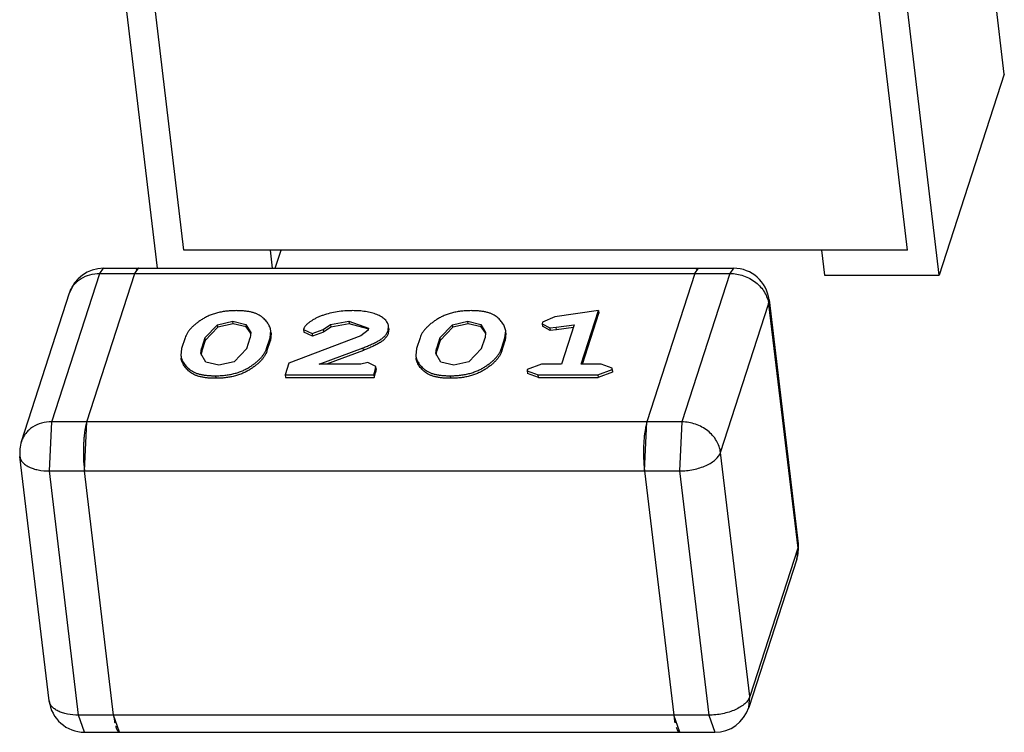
# Model space of a CAD drawing. Header units: millimetres. Extents: x -117 to 182, y -33 to 89.
# Tile 50 of 135: x -88.611 to -87.771, y -5.244 to -4.636. Entities that reach past the tile are written whole.
import ezdxf

# ---------------------------------------------------------------- set-up
doc = ezdxf.new("R2010")
doc.units = ezdxf.units.MM
doc.header["$LTSCALE"] = 1.21
doc.header["$MEASUREMENT"] = 0
doc.layers.get('0').update_dxf_attribs({"linetype": 'CONTINUOUS'})

msp = doc.modelspace()

# ---------------------------------------------------------------- linework, layer by layer
at = {"color": 7, "linetype": 'Continuous'}
for p, q in [((-87.77095, -4.68217), (-87.80416, -4.40445)), ((-88.49385, -4.84775), (-88.52636, -4.57581)), ((-87.82645, -4.85356), (-87.85966, -4.57584)), ((-88.4712, -4.83217), (-88.4993, -4.59717)), ((-87.85352, -4.8322), (-87.88162, -4.5972)), ((-87.77095, -4.68217), (-87.82645, -4.85356)), ((-87.85352, -4.8322), (-88.4712, -4.83217)), ((-88.39767, -4.83218), (-88.3958, -4.84775)), ((-88.39324, -4.84775), (-88.38819, -4.83218)), ((-87.92705, -4.8322), (-87.9245, -4.85356)), ((-88.54307, -4.85218), (-88.53995, -4.84775)), ((-88.53995, -4.84775), (-88.00204, -4.84777)), ((-88.51318, -4.85218), (-88.51007, -4.84775)), ((-88.03504, -4.8522), (-88.03193, -4.84777)), ((-88.00204, -4.84777), (-88.00516, -4.8522)), ((-88.58408, -4.97882), (-88.54307, -4.85218)), ((-88.5542, -4.97882), (-88.51318, -4.85218)), ((-88.54307, -4.85218), (-88.00516, -4.8522)), ((-88.03504, -4.8522), (-88.07605, -4.97884)), ((-88.00516, -4.8522), (-88.04617, -4.97884)), ((-87.9245, -4.85356), (-87.82645, -4.85356)), ((-88.60996, -4.99548), (-88.56895, -4.86884)), ((-87.97216, -4.87825), (-87.97178, -4.87463)), ((-87.97178, -4.87463), (-87.94686, -5.083)), ((-88.01317, -5.00489), (-87.97216, -4.87825)), ((-87.97216, -4.87825), (-87.94724, -5.08662)), ((-88.15475, -4.88906), (-88.16517, -4.89383)), ((-88.11723, -4.88393), (-88.15475, -4.88906)), ((-88.13205, -4.92969), (-88.11723, -4.88393)), ((-88.13109, -4.92969), (-88.11697, -4.8861)), ((-88.11723, -4.88393), (-88.11697, -4.8861)), ((-88.45331, -4.90723), (-88.44254, -4.89592)), ((-88.44228, -4.89809), (-88.45305, -4.9094)), ((-88.44254, -4.89592), (-88.42944, -4.89291)), ((-88.44228, -4.89809), (-88.44254, -4.89592)), ((-88.42918, -4.89508), (-88.44228, -4.89809)), ((-88.42918, -4.89508), (-88.42944, -4.89291)), ((-88.42944, -4.89291), (-88.41842, -4.89565)), ((-88.41816, -4.89782), (-88.42918, -4.89508)), ((-88.41842, -4.89565), (-88.41816, -4.89782)), ((-88.41842, -4.89565), (-88.41423, -4.90269)), ((-88.41447, -4.9028), (-88.41816, -4.89782)), ((-88.36895, -4.89915), (-88.36904, -4.90011)), ((-88.3523, -4.90012), (-88.346, -4.89571)), ((-88.34574, -4.89788), (-88.35204, -4.9023)), ((-88.346, -4.89571), (-88.33051, -4.89291)), ((-88.346, -4.89571), (-88.34574, -4.89788)), ((-88.33025, -4.89508), (-88.34574, -4.89788)), ((-88.33051, -4.89291), (-88.33025, -4.89508)), ((-88.33051, -4.89291), (-88.31372, -4.89898)), ((-88.31424, -4.89947), (-88.33025, -4.89508)), ((-88.31372, -4.89898), (-88.31384, -4.90046)), ((-88.29703, -4.90094), (-88.29659, -4.89714)), ((-88.29633, -4.89931), (-88.29677, -4.90311)), ((-88.29633, -4.89931), (-88.29659, -4.89714)), ((-88.2528, -4.90724), (-88.24203, -4.89593)), ((-88.24177, -4.8981), (-88.25254, -4.90941)), ((-88.24203, -4.89593), (-88.22893, -4.89292)), ((-88.24177, -4.8981), (-88.24203, -4.89593)), ((-88.22867, -4.89509), (-88.24177, -4.8981)), ((-88.22867, -4.89509), (-88.22893, -4.89292)), ((-88.22893, -4.89292), (-88.21791, -4.89566)), ((-88.21765, -4.89783), (-88.22867, -4.89509)), ((-88.21791, -4.89566), (-88.21765, -4.89783)), ((-88.21791, -4.89566), (-88.21372, -4.9027)), ((-88.21396, -4.90281), (-88.21765, -4.89783)), ((-88.16517, -4.89383), (-88.16532, -4.89513)), ((-88.16532, -4.89513), (-88.15899, -4.89864)), ((-88.16532, -4.89514), (-88.16506, -4.89731)), ((-88.15873, -4.90081), (-88.16506, -4.8973)), ((-88.15899, -4.89864), (-88.15351, -4.8981)), ((-88.15899, -4.89864), (-88.15873, -4.90081)), ((-88.15351, -4.8981), (-88.13809, -4.89595)), ((-88.15325, -4.90027), (-88.15351, -4.8981)), ((-88.13884, -4.89826), (-88.15325, -4.90027)), ((-88.13809, -4.89595), (-88.14902, -4.92969)), ((-88.47023, -4.90709), (-88.47322, -4.91631)), ((-88.45331, -4.90723), (-88.45621, -4.91617)), ((-88.45331, -4.90723), (-88.45305, -4.9094)), ((-88.41765, -4.91617), (-88.41475, -4.90723)), ((-88.41423, -4.90269), (-88.41475, -4.90723)), ((-88.40072, -4.91631), (-88.39774, -4.90709)), ((-88.39774, -4.90709), (-88.39712, -4.901)), ((-88.39774, -4.90709), (-88.39748, -4.90926)), ((-88.39686, -4.90317), (-88.39748, -4.90926)), ((-88.39686, -4.90317), (-88.39712, -4.901)), ((-88.32015, -4.9055), (-88.38165, -4.92886)), ((-88.36904, -4.90011), (-88.36171, -4.90353)), ((-88.36904, -4.90012), (-88.36878, -4.90229)), ((-88.36145, -4.9057), (-88.36878, -4.90228)), ((-88.36171, -4.90353), (-88.3523, -4.90012)), ((-88.36171, -4.90353), (-88.36145, -4.9057)), ((-88.35204, -4.9023), (-88.36145, -4.9057)), ((-88.3523, -4.90012), (-88.35204, -4.9023)), ((-88.31384, -4.90046), (-88.32015, -4.9055)), ((-88.29703, -4.90094), (-88.29677, -4.90311)), ((-88.26972, -4.9071), (-88.27271, -4.91632)), ((-88.2528, -4.90724), (-88.25569, -4.91618)), ((-88.2528, -4.90724), (-88.25254, -4.90941)), ((-88.21713, -4.91618), (-88.21424, -4.90724)), ((-88.21372, -4.9027), (-88.21424, -4.90724)), ((-88.20021, -4.91632), (-88.19723, -4.9071)), ((-88.19723, -4.9071), (-88.1966, -4.90101)), ((-88.19723, -4.9071), (-88.19697, -4.90927)), ((-88.19634, -4.90318), (-88.19697, -4.90927)), ((-88.19634, -4.90318), (-88.1966, -4.90101)), ((-88.15325, -4.90027), (-88.15873, -4.90081)), ((-88.47322, -4.91631), (-88.47387, -4.9223)), ((-88.45673, -4.9206), (-88.45621, -4.91617)), ((-88.45595, -4.91834), (-88.45621, -4.91617)), ((-88.45305, -4.9094), (-88.45595, -4.91834)), ((-88.41765, -4.91617), (-88.42842, -4.92748)), ((-88.40047, -4.91848), (-88.40072, -4.91631)), ((-88.40047, -4.91848), (-88.39748, -4.90926)), ((-88.3557, -4.92968), (-88.31823, -4.91564)), ((-88.31797, -4.91781), (-88.31823, -4.91564)), ((-88.27271, -4.91632), (-88.27336, -4.92231)), ((-88.25621, -4.92061), (-88.25569, -4.91618)), ((-88.25543, -4.91835), (-88.25569, -4.91618)), ((-88.25254, -4.90941), (-88.25543, -4.91835)), ((-88.21713, -4.91618), (-88.22791, -4.92749)), ((-88.19995, -4.91849), (-88.20021, -4.91632)), ((-88.19995, -4.91849), (-88.19697, -4.90927)), ((-88.45246, -4.92775), (-88.45673, -4.9206)), ((-88.31797, -4.91781), (-88.34951, -4.92968)), ((-88.25195, -4.92776), (-88.25621, -4.92061)), ((-88.44144, -4.93049), (-88.45246, -4.92775)), ((-88.42842, -4.92748), (-88.44144, -4.93049)), ((-88.38165, -4.92886), (-88.38483, -4.93867)), ((-88.32022, -4.92968), (-88.3557, -4.92968)), ((-88.31429, -4.92805), (-88.32022, -4.92968)), ((-88.30752, -4.93152), (-88.31429, -4.92805)), ((-88.30793, -4.93458), (-88.30752, -4.93152)), ((-88.30726, -4.9337), (-88.30767, -4.93675)), ((-88.30726, -4.93369), (-88.30752, -4.93152)), ((-88.24093, -4.9305), (-88.25195, -4.92776)), ((-88.22791, -4.92749), (-88.24093, -4.9305)), ((-88.16598, -4.92969), (-88.17823, -4.93418)), ((-88.14902, -4.92969), (-88.16598, -4.92969)), ((-88.11508, -4.92969), (-88.13205, -4.92969)), ((-88.10562, -4.93303), (-88.11508, -4.92969)), ((-88.10574, -4.93418), (-88.10562, -4.93303)), ((-88.10536, -4.9352), (-88.10562, -4.93303)), ((-88.4444, -4.93948), (-88.44414, -4.94165)), ((-88.38483, -4.93867), (-88.30925, -4.93867)), ((-88.38483, -4.93867), (-88.38457, -4.94084)), ((-88.38457, -4.94084), (-88.30899, -4.94084)), ((-88.30925, -4.93867), (-88.30793, -4.93458)), ((-88.30925, -4.93867), (-88.30899, -4.94084)), ((-88.30899, -4.94084), (-88.30767, -4.93675)), ((-88.30793, -4.93458), (-88.30767, -4.93675)), ((-88.24389, -4.93949), (-88.24363, -4.94166)), ((-88.17823, -4.93418), (-88.17836, -4.93533)), ((-88.17836, -4.93533), (-88.1781, -4.9375)), ((-88.17836, -4.93533), (-88.16889, -4.93867)), ((-88.16863, -4.94085), (-88.1781, -4.9375)), ((-88.16889, -4.93867), (-88.11799, -4.93868)), ((-88.16863, -4.94085), (-88.16889, -4.93867)), ((-88.16863, -4.94085), (-88.11773, -4.94085)), ((-88.11799, -4.93868), (-88.10574, -4.93418)), ((-88.11799, -4.93868), (-88.11773, -4.94085)), ((-88.10548, -4.93635), (-88.11773, -4.94085)), ((-88.10574, -4.93418), (-88.10548, -4.93635)), ((-88.10536, -4.9352), (-88.10548, -4.93635)), ((-88.58609, -5.0207), (-88.58408, -4.97882)), ((-88.04617, -4.97884), (-88.58408, -4.97882)), ((-88.55621, -5.0207), (-88.5542, -4.97882)), ((-88.5542, -4.97882), (-88.55521, -4.98274)), ((-88.07807, -5.02072), (-88.07605, -4.97884)), ((-88.07605, -4.97884), (-88.07706, -4.98276)), ((-88.04617, -4.97884), (-88.04818, -5.02072)), ((-88.5555, -4.98425), (-88.55603, -4.98765)), ((-88.07736, -4.98427), (-88.07789, -4.98766)), ((-88.58632, -5.21686), (-88.61123, -5.00849)), ((-87.98826, -5.21327), (-88.01317, -5.00489)), ((-88.55675, -5.01486), (-88.55621, -5.0207)), ((-88.07861, -5.01488), (-88.07807, -5.02072)), ((-88.58609, -5.0207), (-88.04818, -5.02072)), ((-88.56118, -5.22907), (-88.58609, -5.0207)), ((-88.53129, -5.22907), (-88.55621, -5.0207)), ((-88.07807, -5.02072), (-88.05315, -5.22909)), ((-88.04818, -5.02072), (-88.02327, -5.22909)), ((-87.94686, -5.083), (-87.94724, -5.08662)), ((-87.94724, -5.08662), (-87.98826, -5.21327)), ((-87.94724, -5.08662), (-87.94813, -5.09601)), ((-87.94813, -5.09601), (-87.98914, -5.22265)), ((-87.98914, -5.22265), (-87.98826, -5.21327)), ((-88.02327, -5.22909), (-88.56118, -5.22907)), ((-88.55605, -5.24372), (-88.56118, -5.22907)), ((-88.53129, -5.22907), (-88.53052, -5.23421)), ((-88.52617, -5.24372), (-88.53129, -5.22907)), ((-88.04803, -5.24374), (-88.05315, -5.22909)), ((-88.05315, -5.22909), (-88.05238, -5.23423)), ((-88.02327, -5.22909), (-88.01814, -5.24374)), ((-88.55605, -5.24372), (-88.01814, -5.24374))]:
    msp.add_line(p, q, dxfattribs=at)
for centre, radius, start, end in [((-88.53995, -4.87823), 0.03048, 89.99765, 162.05533), ((-88.00204, -4.87825), 0.03048, 6.8184, 89.99765), ((-88.54863, -4.87542), 0.02136, 159.7458, 162.05535), ((-88.42447, -4.9064), 0.01062, 13.79244, 19.78042), ((-88.22396, -4.9064), 0.01062, 13.79244, 19.78042), ((-88.49823, -4.99457), 0.0582, 168.27448, 169.78783), ((-88.02024, -4.99456), 0.05803, 168.27096, 169.78852), ((-88.44492, -5.00225), 0.11207, 173.60084, 175.43214), ((-88.46155, -5.00037), 0.09533, 172.33048, 173.60931), ((-87.96644, -5.0023), 0.1124, 173.60359, 175.42939), ((-87.98373, -5.00035), 0.095, 172.329, 173.61228), ((-88.58097, -5.00487), 0.03048, 162.05533, 186.8184), ((-88.40639, -5.0048), 0.15069, 178.00062, 178.9828), ((-88.41597, -5.00443), 0.14111, 176.4821, 178.01583), ((-88.42798, -5.00368), 0.12907, 175.39712, 176.48785), ((-87.92843, -5.00482), 0.15051, 178.00035, 178.9837), ((-87.93748, -5.00447), 0.14145, 176.48392, 178.01387), ((-87.95036, -5.00366), 0.12855, 175.39441, 176.48957), ((-88.40276, -5.00487), 0.15432, 178.98072, 180.45304), ((-88.40356, -5.00489), 0.15352, 180.44987, 181.37696), ((-88.40974, -5.00504), 0.14734, 181.37386, 183.02993), ((-87.92422, -5.0049), 0.15472, 178.98247, 180.45103), ((-87.92585, -5.00492), 0.15308, 180.4479, 181.37762), ((-87.93141, -5.00506), 0.14753, 181.37496, 183.02892), ((-88.42058, -5.00558), 0.13649, 183.04455, 183.89564), ((-87.94276, -5.00562), 0.13617, 183.04429, 183.89738), ((-87.97713, -5.08662), 0.03048, 342.05533, 6.8184), ((-88.55605, -5.21324), 0.03048, 186.8184, 269.99765), ((-88.01814, -5.21326), 0.03048, 269.99765, 342.05533), ((-88.47393, -5.22367), 0.05757, 190.5467, 192.05477), ((-87.99592, -5.22372), 0.05743, 190.54339, 192.05517)]:
    msp.add_arc(centre, radius, start, end, dxfattribs=at)
for points, knots in [([(-88.51164, -4.84881), (-88.51167, -4.84885), (-88.51181, -4.84906), (-88.51194, -4.84927), (-88.51203, -4.84943)], [0, 0, 0, 0, 0.235656, 1, 1, 1, 1]), ([(-88.51077, -4.84796), (-88.51084, -4.848), (-88.51118, -4.84823), (-88.51145, -4.84855), (-88.51164, -4.84881)], [0, 0, 0, 0, 0.218323, 1, 1, 1, 1]), ([(-88.51007, -4.84775), (-88.51013, -4.84775), (-88.51037, -4.84777), (-88.51061, -4.84786), (-88.51077, -4.84796)], [0, 0, 0, 0, 0.239088, 1, 1, 1, 1]), ([(-88.03349, -4.84883), (-88.03353, -4.84887), (-88.03367, -4.84907), (-88.0338, -4.84929), (-88.03389, -4.84945)], [0, 0, 0, 0, 0.235609, 1, 1, 1, 1]), ([(-88.03262, -4.84797), (-88.0327, -4.84802), (-88.03304, -4.84825), (-88.03331, -4.84857), (-88.03349, -4.84883)], [0, 0, 0, 0, 0.218331, 1, 1, 1, 1]), ([(-88.03192, -4.84777), (-88.03198, -4.84777), (-88.03223, -4.84779), (-88.03246, -4.84788), (-88.03262, -4.84797)], [0, 0, 0, 0, 0.239123, 1, 1, 1, 1]), ([(-88.56867, -4.86802), (-88.56824, -4.86685), (-88.56716, -4.86458), (-88.56497, -4.86147), (-88.56225, -4.85872), (-88.55794, -4.85558), (-88.55151, -4.85287), (-88.54592, -4.85218), (-88.54307, -4.85218)], [0, 0, 0, 0, 0.116781, 0.23482, 0.35499, 0.477955, 0.732839, 1, 1, 1, 1]), ([(-88.00516, -4.8522), (-88.00121, -4.8522), (-87.99328, -4.85357), (-87.98449, -4.85832), (-87.97884, -4.86362), (-87.9755, -4.86814), (-87.97319, -4.87305), (-87.97237, -4.87652), (-87.97216, -4.87825)], [0, 0, 0, 0, 0.259672, 0.518629, 0.644847, 0.767287, 0.885584, 1, 1, 1, 1]), ([(-88.42665, -4.88392), (-88.42798, -4.88394), (-88.43064, -4.88398), (-88.43463, -4.88431), (-88.4386, -4.88488), (-88.44247, -4.88569), (-88.44617, -4.88679), (-88.44964, -4.88811), (-88.45283, -4.88963), (-88.45573, -4.89133), (-88.45839, -4.89311), (-88.46084, -4.89496), (-88.46309, -4.89685), (-88.46509, -4.89881), (-88.46683, -4.90081), (-88.46828, -4.90287), (-88.46944, -4.90494), (-88.46998, -4.90639), (-88.47023, -4.90709)], [0, 0, 0, 0, 0.076103, 0.152982, 0.229963, 0.306092, 0.380181, 0.451414, 0.519124, 0.583134, 0.644299, 0.703021, 0.759403, 0.81292, 0.863755, 0.911685, 0.956985, 1, 1, 1, 1]), ([(-88.39712, -4.901), (-88.39725, -4.89988), (-88.39774, -4.89821), (-88.39872, -4.89612), (-88.39969, -4.89459), (-88.40082, -4.89311), (-88.40254, -4.89113), (-88.4046, -4.88928), (-88.40703, -4.88768), (-88.40918, -4.88657), (-88.41165, -4.8857), (-88.41436, -4.88499), (-88.41726, -4.88449), (-88.42031, -4.88414), (-88.42346, -4.88397), (-88.42558, -4.88394), (-88.42665, -4.88392)], [0, 0, 0, 0, 0.090779, 0.137637, 0.18605, 0.236101, 0.28761, 0.397265, 0.457128, 0.521488, 0.59179, 0.667076, 0.746541, 0.829067, 0.913856, 1, 1, 1, 1]), ([(-88.32748, -4.88393), (-88.32855, -4.88394), (-88.33069, -4.88398), (-88.33498, -4.8842), (-88.34033, -4.88482), (-88.34659, -4.88608), (-88.35162, -4.88751), (-88.35542, -4.88894), (-88.35806, -4.89011), (-88.36049, -4.89141), (-88.36271, -4.89282), (-88.36471, -4.8943), (-88.36624, -4.89558), (-88.36732, -4.89665), (-88.36802, -4.89745), (-88.36855, -4.89829), (-88.36882, -4.89887), (-88.36895, -4.89915)], [0, 0, 0, 0, 0.069879, 0.140154, 0.281617, 0.421822, 0.558165, 0.623765, 0.687044, 0.747283, 0.804419, 0.858799, 0.910421, 0.934975, 0.958174, 0.97959, 1, 1, 1, 1]), ([(-88.29659, -4.89714), (-88.29671, -4.89613), (-88.29741, -4.89403), (-88.29964, -4.89135), (-88.30275, -4.88906), (-88.30663, -4.8871), (-88.31034, -4.88589), (-88.3136, -4.88512), (-88.31715, -4.88452), (-88.32179, -4.88401), (-88.32556, -4.88395), (-88.32748, -4.88393)], [0, 0, 0, 0, 0.085189, 0.179155, 0.286036, 0.406108, 0.539693, 0.611163, 0.685484, 0.839848, 1, 1, 1, 1]), ([(-88.22614, -4.88393), (-88.22746, -4.88395), (-88.23013, -4.88398), (-88.23412, -4.88432), (-88.23808, -4.88488), (-88.24196, -4.8857), (-88.24566, -4.8868), (-88.24912, -4.88812), (-88.25232, -4.88964), (-88.25522, -4.89134), (-88.25788, -4.89312), (-88.26033, -4.89497), (-88.26258, -4.89685), (-88.26457, -4.89882), (-88.26632, -4.90082), (-88.26777, -4.90288), (-88.26893, -4.90495), (-88.26946, -4.9064), (-88.26972, -4.9071)], [0, 0, 0, 0, 0.076103, 0.152982, 0.229963, 0.306092, 0.380181, 0.451414, 0.519124, 0.583134, 0.644299, 0.703021, 0.759403, 0.81292, 0.863755, 0.911685, 0.956985, 1, 1, 1, 1]), ([(-88.1966, -4.90101), (-88.19674, -4.89989), (-88.19722, -4.89822), (-88.19821, -4.89613), (-88.19918, -4.8946), (-88.20031, -4.89312), (-88.20203, -4.89113), (-88.20409, -4.88929), (-88.20652, -4.88769), (-88.20867, -4.88658), (-88.21114, -4.88571), (-88.21385, -4.885), (-88.21675, -4.8845), (-88.2198, -4.88415), (-88.22295, -4.88398), (-88.22507, -4.88395), (-88.22614, -4.88393)], [0, 0, 0, 0, 0.090779, 0.137637, 0.18605, 0.236101, 0.28761, 0.397265, 0.457128, 0.521488, 0.59179, 0.667076, 0.746541, 0.829067, 0.913856, 1, 1, 1, 1]), ([(-88.31374, -4.90023), (-88.31377, -4.90016), (-88.31391, -4.89989), (-88.31409, -4.89965), (-88.31424, -4.89947)], [0, 0, 0, 0, 0.242934, 1, 1, 1, 1]), ([(-88.31823, -4.91564), (-88.31703, -4.91515), (-88.31464, -4.91419), (-88.31113, -4.91265), (-88.30828, -4.91132), (-88.3061, -4.91019), (-88.30454, -4.90931), (-88.30308, -4.90841), (-88.30139, -4.90713), (-88.29993, -4.90575), (-88.29873, -4.90428), (-88.29801, -4.90319), (-88.29745, -4.90207), (-88.29717, -4.90132), (-88.29703, -4.90094)], [0, 0, 0, 0, 0.146444, 0.290758, 0.432282, 0.501313, 0.568618, 0.633709, 0.694972, 0.807639, 0.859604, 0.908807, 0.955194, 1, 1, 1, 1]), ([(-88.29677, -4.90311), (-88.29691, -4.90349), (-88.2972, -4.90424), (-88.29775, -4.90536), (-88.29848, -4.90645), (-88.29967, -4.90792), (-88.30113, -4.9093), (-88.30282, -4.91058), (-88.30428, -4.91148), (-88.30584, -4.91236), (-88.30802, -4.91349), (-88.31087, -4.91482), (-88.31438, -4.91636), (-88.31677, -4.91732), (-88.31797, -4.91781)], [0, 0, 0, 0, 0.044806, 0.091193, 0.140396, 0.192361, 0.305028, 0.366291, 0.431382, 0.498687, 0.567718, 0.709242, 0.853556, 1, 1, 1, 1]), ([(-88.4444, -4.93948), (-88.44308, -4.93946), (-88.44041, -4.93943), (-88.43641, -4.93909), (-88.43244, -4.93853), (-88.42856, -4.9377), (-88.42485, -4.93663), (-88.42138, -4.9353), (-88.41817, -4.93379), (-88.41527, -4.93208), (-88.4126, -4.93029), (-88.41013, -4.92846), (-88.40788, -4.92656), (-88.40587, -4.92461), (-88.40414, -4.92259), (-88.40268, -4.92055), (-88.40152, -4.91846), (-88.40098, -4.91701), (-88.40072, -4.91631)], [0, 0, 0, 0, 0.076062, 0.1529, 0.229849, 0.305937, 0.380148, 0.451353, 0.519146, 0.583106, 0.644211, 0.703089, 0.759427, 0.813058, 0.863697, 0.911745, 0.957006, 1, 1, 1, 1]), ([(-88.24389, -4.93949), (-88.24257, -4.93947), (-88.2399, -4.93944), (-88.2359, -4.9391), (-88.23193, -4.93854), (-88.22805, -4.93771), (-88.22434, -4.93664), (-88.22086, -4.9353), (-88.21766, -4.9338), (-88.21476, -4.93209), (-88.21209, -4.9303), (-88.20962, -4.92847), (-88.20737, -4.92657), (-88.20536, -4.92462), (-88.20363, -4.92259), (-88.20216, -4.92055), (-88.20101, -4.91847), (-88.20047, -4.91702), (-88.20021, -4.91632)], [0, 0, 0, 0, 0.076062, 0.1529, 0.229849, 0.305937, 0.380148, 0.451353, 0.519146, 0.583106, 0.644211, 0.703089, 0.759427, 0.813058, 0.863697, 0.911745, 0.957006, 1, 1, 1, 1]), ([(-88.47387, -4.9223), (-88.4738, -4.92286), (-88.47366, -4.9237), (-88.47333, -4.92479), (-88.47302, -4.92559), (-88.47267, -4.92639), (-88.47216, -4.92745), (-88.47137, -4.92875), (-88.47025, -4.93024), (-88.46899, -4.9317), (-88.46781, -4.93285), (-88.46679, -4.93376), (-88.46502, -4.93514), (-88.46261, -4.93656), (-88.45945, -4.9377), (-88.45673, -4.9384), (-88.45382, -4.9389), (-88.45076, -4.93926), (-88.44761, -4.93943), (-88.44548, -4.93946), (-88.4444, -4.93948)], [0, 0, 0, 0, 0.045198, 0.068002, 0.091074, 0.114369, 0.137891, 0.186135, 0.236012, 0.287546, 0.341103, 0.368691, 0.397141, 0.521023, 0.591242, 0.666663, 0.746281, 0.828865, 0.913717, 1, 1, 1, 1]), ([(-88.44414, -4.94165), (-88.44522, -4.94163), (-88.44735, -4.9416), (-88.4505, -4.94143), (-88.45356, -4.94107), (-88.45647, -4.94057), (-88.45919, -4.93987), (-88.46235, -4.93873), (-88.46476, -4.93731), (-88.46653, -4.93593), (-88.46755, -4.93502), (-88.46873, -4.93387), (-88.47, -4.93241), (-88.47111, -4.93092), (-88.4719, -4.92962), (-88.47241, -4.92856), (-88.47276, -4.92776), (-88.47307, -4.92696), (-88.4734, -4.92587), (-88.47354, -4.92503), (-88.47361, -4.92447)], [0, 0, 0, 0, 0.086283, 0.171135, 0.253719, 0.333337, 0.408758, 0.478977, 0.602859, 0.631309, 0.658897, 0.712454, 0.763988, 0.813865, 0.862109, 0.885631, 0.908926, 0.931998, 0.954802, 1, 1, 1, 1]), ([(-88.45595, -4.91834), (-88.456, -4.91853), (-88.45621, -4.9193), (-88.45639, -4.92008), (-88.45647, -4.92068)], [0, 0, 0, 0, 0.253259, 1, 1, 1, 1]), ([(-88.40047, -4.91848), (-88.40072, -4.91919), (-88.40126, -4.92063), (-88.40242, -4.92272), (-88.40388, -4.92476), (-88.40561, -4.92678), (-88.40762, -4.92873), (-88.40987, -4.93063), (-88.41235, -4.93246), (-88.41501, -4.93425), (-88.41791, -4.93596), (-88.42112, -4.93747), (-88.42459, -4.9388), (-88.4283, -4.93987), (-88.43218, -4.9407), (-88.43615, -4.94126), (-88.44015, -4.9416), (-88.44282, -4.94163), (-88.44414, -4.94165)], [0, 0, 0, 0, 0.042994, 0.088255, 0.136303, 0.186942, 0.240573, 0.296911, 0.355789, 0.416894, 0.480854, 0.548647, 0.619852, 0.694063, 0.770151, 0.8471, 0.923938, 1, 1, 1, 1]), ([(-88.27336, -4.92231), (-88.27329, -4.92287), (-88.27314, -4.92371), (-88.27282, -4.92479), (-88.27251, -4.9256), (-88.27216, -4.92639), (-88.27165, -4.92746), (-88.27086, -4.92875), (-88.26974, -4.93025), (-88.26848, -4.93171), (-88.2673, -4.93286), (-88.26627, -4.93377), (-88.26451, -4.93514), (-88.2621, -4.93657), (-88.25894, -4.93771), (-88.25622, -4.93841), (-88.2533, -4.93891), (-88.25025, -4.93926), (-88.24709, -4.93944), (-88.24496, -4.93947), (-88.24389, -4.93949)], [0, 0, 0, 0, 0.045198, 0.068002, 0.091074, 0.114369, 0.137891, 0.186135, 0.236012, 0.287546, 0.341103, 0.368691, 0.397141, 0.521023, 0.591242, 0.666663, 0.746281, 0.828865, 0.913717, 1, 1, 1, 1]), ([(-88.24363, -4.94166), (-88.24471, -4.94164), (-88.24683, -4.94161), (-88.24999, -4.94143), (-88.25304, -4.94108), (-88.25596, -4.94058), (-88.25868, -4.93988), (-88.26184, -4.93874), (-88.26425, -4.93732), (-88.26601, -4.93594), (-88.26704, -4.93503), (-88.26822, -4.93388), (-88.26948, -4.93242), (-88.2706, -4.93092), (-88.27139, -4.92963), (-88.2719, -4.92856), (-88.27225, -4.92777), (-88.27256, -4.92696), (-88.27289, -4.92588), (-88.27303, -4.92504), (-88.2731, -4.92448)], [0, 0, 0, 0, 0.086283, 0.171135, 0.253719, 0.333337, 0.408758, 0.478977, 0.602859, 0.631309, 0.658897, 0.712454, 0.763988, 0.813865, 0.862109, 0.885631, 0.908926, 0.931998, 0.954802, 1, 1, 1, 1]), ([(-88.25543, -4.91835), (-88.25549, -4.91854), (-88.2557, -4.91931), (-88.25588, -4.92009), (-88.25596, -4.92068)], [0, 0, 0, 0, 0.253259, 1, 1, 1, 1]), ([(-88.19995, -4.91849), (-88.20021, -4.91919), (-88.20075, -4.92064), (-88.20191, -4.92272), (-88.20337, -4.92476), (-88.2051, -4.92679), (-88.20711, -4.92874), (-88.20936, -4.93064), (-88.21183, -4.93247), (-88.2145, -4.93426), (-88.2174, -4.93597), (-88.2206, -4.93748), (-88.22408, -4.93881), (-88.22779, -4.93988), (-88.23167, -4.94071), (-88.23564, -4.94127), (-88.23964, -4.94161), (-88.24231, -4.94164), (-88.24363, -4.94166)], [0, 0, 0, 0, 0.042994, 0.088255, 0.136303, 0.186942, 0.240573, 0.296911, 0.355789, 0.416894, 0.480854, 0.548647, 0.619852, 0.694063, 0.770151, 0.8471, 0.923938, 1, 1, 1, 1]), ([(-88.58408, -4.97882), (-88.58701, -4.97882), (-88.59276, -4.97955), (-88.59934, -4.98242), (-88.60369, -4.98573), (-88.60641, -4.98862), (-88.60855, -4.99188), (-88.60957, -4.99426), (-88.60996, -4.99548)], [0, 0, 0, 0, 0.267508, 0.522304, 0.645128, 0.765154, 0.883126, 1, 1, 1, 1]), ([(-88.01317, -5.00489), (-88.01338, -5.00316), (-88.0142, -4.99969), (-88.01652, -4.99478), (-88.01985, -4.99026), (-88.0255, -4.98496), (-88.03429, -4.98021), (-88.04222, -4.97884), (-88.04617, -4.97884)], [0, 0, 0, 0, 0.114416, 0.232713, 0.355153, 0.481371, 0.740328, 1, 1, 1, 1]), ([(-88.61123, -5.00849), (-88.61113, -5.00935), (-88.6106, -5.01113), (-88.60896, -5.01352), (-88.60655, -5.01563), (-88.60346, -5.01742), (-88.59976, -5.01886), (-88.59396, -5.02031), (-88.58929, -5.0207), (-88.58609, -5.0207)], [0, 0, 0, 0, 0.087266, 0.180998, 0.285852, 0.404158, 0.536292, 0.681178, 1, 1, 1, 1]), ([(-88.04818, -5.02072), (-88.0462, -5.02072), (-88.04223, -5.02051), (-88.03638, -5.01962), (-88.03078, -5.01818), (-88.02564, -5.01625), (-88.02114, -5.01388), (-88.01657, -5.01053), (-88.01393, -5.00724), (-88.01317, -5.00489)], [0, 0, 0, 0, 0.14729, 0.295318, 0.43989, 0.577058, 0.703436, 0.816585, 1, 1, 1, 1]), ([(-88.56118, -5.22907), (-88.56437, -5.22907), (-88.56904, -5.22869), (-88.57484, -5.22724), (-88.57854, -5.2258), (-88.58164, -5.22401), (-88.58405, -5.2219), (-88.58568, -5.2195), (-88.58621, -5.21773), (-88.58632, -5.21686)], [0, 0, 0, 0, 0.318822, 0.463708, 0.595842, 0.714148, 0.819002, 0.912734, 1, 1, 1, 1]), ([(-87.98826, -5.21327), (-87.98902, -5.21561), (-87.99165, -5.21891), (-87.99622, -5.22225), (-88.00072, -5.22462), (-88.00586, -5.22655), (-88.01147, -5.228), (-88.01732, -5.22889), (-88.02129, -5.22909), (-88.02327, -5.22909)], [0, 0, 0, 0, 0.183415, 0.296564, 0.422942, 0.56011, 0.704682, 0.85271, 1, 1, 1, 1]), ([(-88.52956, -5.23839), (-88.52952, -5.23851), (-88.52939, -5.23895), (-88.52925, -5.23939), (-88.52914, -5.23971)], [0, 0, 0, 0, 0.260662, 1, 1, 1, 1]), ([(-88.52914, -5.23971), (-88.52909, -5.23987), (-88.52888, -5.24046), (-88.52864, -5.24104), (-88.52844, -5.24145)], [0, 0, 0, 0, 0.270722, 1, 1, 1, 1]), ([(-88.52844, -5.24145), (-88.5284, -5.24153), (-88.52825, -5.24183), (-88.52809, -5.24213), (-88.52796, -5.24233)], [0, 0, 0, 0, 0.266532, 1, 1, 1, 1]), ([(-88.52796, -5.24233), (-88.5279, -5.24243), (-88.52768, -5.24276), (-88.52743, -5.24306), (-88.52722, -5.24325)], [0, 0, 0, 0, 0.279152, 1, 1, 1, 1]), ([(-88.52722, -5.24325), (-88.52716, -5.2433), (-88.52697, -5.24346), (-88.52674, -5.2436), (-88.52657, -5.24366)], [0, 0, 0, 0, 0.273842, 1, 1, 1, 1]), ([(-88.52657, -5.24366), (-88.52654, -5.24367), (-88.52641, -5.24371), (-88.52627, -5.24372), (-88.52617, -5.24372)], [0, 0, 0, 0, 0.256226, 1, 1, 1, 1]), ([(-88.051, -5.23973), (-88.05094, -5.23989), (-88.05073, -5.24048), (-88.0505, -5.24106), (-88.0503, -5.24147)], [0, 0, 0, 0, 0.27065, 1, 1, 1, 1]), ([(-88.0503, -5.24147), (-88.05026, -5.24155), (-88.05011, -5.24185), (-88.04995, -5.24215), (-88.04982, -5.24235)], [0, 0, 0, 0, 0.2666, 1, 1, 1, 1]), ([(-88.04982, -5.24235), (-88.04976, -5.24245), (-88.04954, -5.24278), (-88.04929, -5.24308), (-88.04907, -5.24327)], [0, 0, 0, 0, 0.279078, 1, 1, 1, 1]), ([(-88.04907, -5.24327), (-88.04902, -5.24332), (-88.04883, -5.24348), (-88.0486, -5.24362), (-88.04843, -5.24367)], [0, 0, 0, 0, 0.273924, 1, 1, 1, 1])]:
    msp.add_open_spline(points, degree=3, knots=knots, dxfattribs=at)
for points in [[(-88.45647, -4.92068), (-88.45651, -4.92104), (-88.45653, -4.92141), (-88.45653, -4.92178)], [(-88.25596, -4.92068), (-88.256, -4.92105), (-88.25602, -4.92142), (-88.25602, -4.92178)], [(-88.04843, -5.24367), (-88.0483, -5.24372), (-88.04816, -5.24374), (-88.04803, -5.24374)]]:
    msp.add_open_spline(points, degree=3, dxfattribs=at)

doc.saveas('drawing.dxf')
